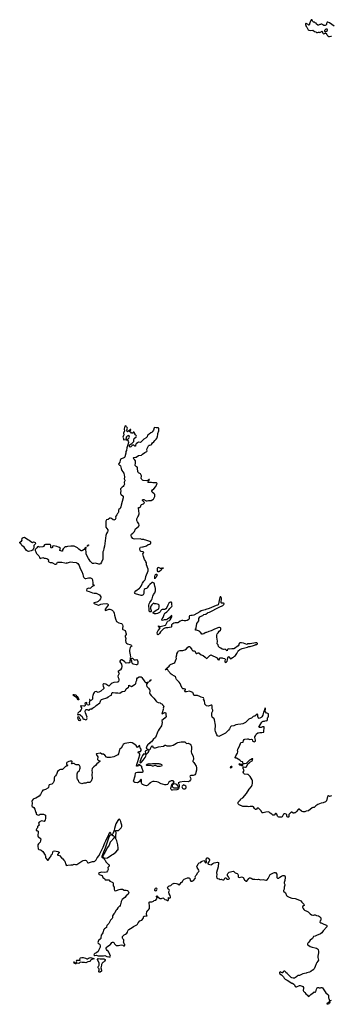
# Model space of a CAD drawing. Header units: inches. Extents: x 1980008 to 2252673, y 74414 to 260562.
# Tile 2 of 228: x 2038561 to 2048120, y 138949 to 169202. Entities that reach past the tile are written whole.
import ezdxf

# ---------------------------------------------------------------- set-up
doc = ezdxf.new("R2010")
doc.units = ezdxf.units.IN
doc.header["$MEASUREMENT"] = 0
for name, color, linetype in [('C0134', 7, 'Continuous'), ('C0135', 7, 'Continuous'), ('C0143', 7, 'Continuous'), ('C0144', 7, 'Continuous'), ('C0145', 7, 'Continuous'), ('C0146', 7, 'Continuous')]:
    doc.layers.add(name, color=color, linetype=linetype)

msp = doc.modelspace()

# ---------------------------------------------------------------- linework, layer by layer
at = {"layer": 'C0134', "color": 5, "elevation": 80}
for points in [[(2040000, 146265), (2039990, 146265), (2039965, 146255), (2039942, 146238), (2039909, 146190), (2039872, 146168), (2039810, 146163), (2039785, 146155), (2039762, 146138), (2039722, 146098), (2039705, 146070), (2039689, 146011), (2039676, 146004), (2039658, 145970), (2039630, 145942), (2039625, 145930), (2039619, 145910), (2039618, 145822), (2039609, 145791), (2039588, 145750), (2039569, 145731), (2039543, 145717), (2039469, 145691), (2039459, 145670), (2039446, 145614), (2039426, 145594), (2039350, 145554), (2039290, 145532), (2039269, 145531), (2039250, 145502), (2039203, 145397), (2039159, 145341), (2039060, 145280), (2038990, 145261), (2038970, 145251), (2038946, 145214), (2038935, 145190), (2038938, 145130), (2038934, 145050), (2038947, 145027), (2038992, 144992), (2039029, 144950), (2039048, 144872), (2039049, 144849), (2039062, 144842), (2039066, 144830), (2039068, 144790), (2039130, 144758), (2039153, 144767), (2039170, 144768), (2039190, 144788), (2039250, 144794), (2039290, 144788), (2039310, 144778), (2039336, 144776), (2039356, 144756), (2039356, 144744), (2039348, 144730), (2039348, 144710), (2039355, 144690), (2039354, 144670), (2039339, 144610), (2039330, 144592), (2039310, 144571), (2039230, 144582), (2039156, 144544), (2039142, 144510), (2039154, 144450), (2039150, 144434), (2039129, 144431), (2039110, 144414), (2039102, 144390), (2039108, 144370), (2039088, 144350), (2039078, 144330), (2039068, 144310), (2039068, 144290), (2039090, 144288), (2039128, 144268), (2039129, 144229), (2039113, 144150), (2039117, 144117), (2039124, 144104), (2039208, 144030), (2039201, 143970), (2039189, 143930), (2039140, 143880), (2039120, 143850), (2039112, 143810), (2039129, 143730), (2039150, 143709), (2039200, 143700), (2039222, 143690), (2039270, 143642), (2039344, 143530), (2039349, 143510), (2039349, 143470), (2039359, 143439), (2039410, 143378), (2039430, 143378), (2039437, 143383), (2039491, 143469), (2039511, 143489), (2039531, 143549), (2039568, 143572), (2039583, 143650), (2039590, 143656), (2039630, 143660), (2039730, 143646), (2039769, 143629), (2039774, 143610), (2039717, 143550), (2039721, 143541), (2039732, 143532), (2039777, 143517), (2039850, 143441), (2039880, 143420), (2039919, 143379), (2039944, 143344), (2039957, 143317), (2039969, 143270), (2039982, 143250), (2039990, 143209), (2040000, 143212)], [(2040000, 146358), (2039995, 146350), (2039998, 146330), (2040000, 146326)]]:
    msp.add_lwpolyline(points, dxfattribs=at)
at = {"layer": 'C0135', "color": 5, "elevation": 80}
msp.add_lwpolyline([(2038950, 153142), (2038986, 153154), (2039010, 153150), (2039030, 153141), (2039043, 153123), (2039047, 153110), (2039039, 153090), (2039012, 153068), (2038998, 153042), (2038992, 153008), (2038992, 152968), (2038987, 152950), (2038974, 152930), (2038950, 152906), (2038910, 152881), (2038830, 152867), (2038804, 152870), (2038770, 152894), (2038698, 152998), (2038630, 153049), (2038610, 153084), (2038570, 153109), (2038561, 153130), (2038568, 153152), (2038616, 153184), (2038632, 153208), (2038626, 153250), (2038634, 153270), (2038669, 153290), (2038710, 153304), (2038810, 153231), (2038850, 153214), (2038930, 153151)], close=True, dxfattribs=at)
msp.add_lwpolyline([(2040000, 153006), (2039970, 153001), (2039930, 152987), (2039892, 152948), (2039875, 152910), (2039869, 152871), (2039850, 152871), (2039791, 152890), (2039791, 152910), (2039816, 152950), (2039790, 152985), (2039750, 152991), (2039697, 153017), (2039610, 153041), (2039569, 153031), (2039564, 152990), (2039550, 152971), (2039530, 152967), (2039516, 152990), (2039518, 153050), (2039502, 153070), (2039490, 153076), (2039350, 153081), (2039322, 153070), (2039290, 153018), (2039274, 153006), (2039171, 152991), (2039150, 153005), (2039130, 153011), (2039110, 153001), (2039087, 152970), (2039043, 152937), (2039036, 152924), (2039031, 152890), (2039054, 152850), (2039062, 152822), (2039078, 152798), (2039146, 152730), (2039170, 152690), (2039180, 152660), (2039189, 152649), (2039210, 152653), (2039250, 152672), (2039270, 152673), (2039310, 152661), (2039350, 152660), (2039389, 152650), (2039427, 152630), (2039449, 152610), (2039449, 152590), (2039438, 152570), (2039450, 152549), (2039490, 152525), (2039550, 152525), (2039570, 152517), (2039634, 152474), (2039650, 152470), (2039670, 152472), (2039695, 152490), (2039717, 152530), (2039730, 152536), (2039848, 152532), (2039950, 152510), (2039990, 152508), (2040000, 152510)], dxfattribs=at)
at = {"layer": 'C0143', "color": 5, "elevation": 80}
for points in [[(2041068, 140000), (2041071, 139990), (2041071, 139970), (2041030, 139938), (2041000, 139940), (2040989, 139949), (2040989, 139970), (2040999, 140000)], [(2047549, 140000), (2047490, 139958), (2047450, 139938), (2047370, 139916), (2047350, 139906), (2047250, 139881), (2047150, 139838), (2047106, 139830), (2047069, 139811), (2047048, 139790), (2046989, 139751), (2046950, 139751), (2046910, 139761), (2046891, 139770), (2046846, 139810), (2046771, 139891), (2046730, 139922), (2046712, 139950), (2046690, 139963), (2046670, 139963), (2046649, 139951), (2046630, 139916), (2046610, 139914), (2046590, 139923), (2046570, 139941), (2046550, 139943), (2046529, 139930), (2046530, 139910), (2046545, 139885), (2046592, 139852), (2046653, 139793), (2046678, 139750), (2046710, 139718), (2046769, 139689), (2046910, 139604), (2046930, 139597), (2046972, 139572), (2046992, 139552), (2047016, 139496), (2047030, 139482), (2047050, 139483), (2047150, 139523), (2047170, 139526), (2047228, 139510), (2047250, 139494), (2047269, 139469), (2047272, 139450), (2047266, 139414), (2047254, 139390), (2047255, 139370), (2047269, 139349), (2047310, 139315), (2047344, 139270), (2047389, 139230), (2047410, 139195), (2047430, 139189), (2047490, 139249), (2047537, 139283), (2047570, 139317), (2047590, 139329), (2047610, 139318), (2047630, 139318), (2047650, 139329), (2047671, 139410), (2047672, 139430), (2047685, 139455), (2047710, 139468), (2047730, 139468), (2047750, 139458), (2047790, 139458), (2047810, 139468), (2047830, 139468), (2047850, 139458), (2047889, 139390), (2047950, 139298), (2048013, 139253), (2048030, 139228), (2048039, 139190), (2048034, 139150), (2048050, 139126), (2048065, 139065), (2048076, 139056), (2048090, 139055), (2048125, 139075)]]:
    msp.add_lwpolyline(points, dxfattribs=at)
msp.add_lwpolyline([(2048010, 138949), (2047996, 138956), (2047994, 138970), (2048003, 138990), (2048030, 139015), (2048070, 139034), (2048076, 139016), (2048070, 138984), (2048050, 138966)], close=True, dxfattribs=at)
at = {"layer": 'C0144', "color": 5, "elevation": 80}
for points in [[(2041939, 150000), (2041965, 149990), (2041990, 149975), (2042004, 149950), (2041970, 149931), (2041952, 149910), (2041935, 149870), (2041925, 149830), (2041925, 149785), (2041952, 149690), (2041958, 149630), (2041954, 149610), (2041958, 149582), (2041948, 149570), (2041947, 149533), (2041938, 149510), (2041938, 149450), (2041910, 149432), (2041890, 149438), (2041830, 149436), (2041810, 149443), (2041800, 149460), (2041779, 149479), (2041689, 149531), (2041670, 149531), (2041656, 149524), (2041629, 149490), (2041634, 149470), (2041680, 149400), (2041693, 149327), (2041683, 149277), (2041656, 149224), (2041646, 149214), (2041595, 149190), (2041569, 149170), (2041598, 149138), (2041610, 149110), (2041603, 149090), (2041579, 149050), (2041574, 149030), (2041582, 148990), (2041601, 148950), (2041604, 148930), (2041604, 148910), (2041587, 148870), (2041567, 148850), (2041550, 148844), (2041450, 148836), (2041401, 148819), (2041366, 148794), (2041310, 148732), (2041290, 148725), (2041204, 148784), (2041150, 148798), (2041127, 148793), (2041119, 148781), (2041116, 148764), (2041124, 148724), (2041143, 148670), (2041138, 148650), (2041045, 148570), (2040990, 148535), (2040970, 148533), (2040910, 148556), (2040870, 148548), (2040846, 148534), (2040821, 148499), (2040800, 148440), (2040795, 148395), (2040798, 148330), (2040750, 148285), (2040726, 148294), (2040714, 148294), (2040712, 148310), (2040706, 148310), (2040709, 148270), (2040695, 148210), (2040701, 148170), (2040699, 148161), (2040690, 148151), (2040670, 148143), (2040634, 148154), (2040615, 148190), (2040616, 148210), (2040610, 148218), (2040588, 148210), (2040562, 148190), (2040573, 148150), (2040566, 148130), (2040550, 148114), (2040526, 148106), (2040450, 148125), (2040438, 148122), (2040428, 148112), (2040455, 148055), (2040453, 148030), (2040445, 148010), (2040419, 147970), (2040412, 147948), (2040387, 147933), (2040347, 147893), (2040337, 147870), (2040344, 147844), (2040350, 147838), (2040374, 147850), (2040410, 147858), (2040422, 147830), (2040475, 147790), (2040489, 147770), (2040502, 147722), (2040526, 147710), (2040550, 147709), (2040590, 147695), (2040610, 147698), (2040622, 147710), (2040631, 147729), (2040625, 147750), (2040630, 147774), (2040576, 147910), (2040568, 147950), (2040577, 147990), (2040590, 148005), (2040610, 148009), (2040630, 148006), (2040670, 147984), (2040690, 147989), (2040710, 148015), (2040720, 148020), (2040730, 148024), (2040770, 148022), (2040791, 148050), (2040826, 148074), (2040870, 148089), (2040907, 148133), (2041017, 148210), (2041033, 148230), (2041048, 148290), (2041068, 148312), (2041098, 148330), (2041230, 148361), (2041279, 148401), (2041350, 148433), (2041372, 148450), (2041382, 148498), (2041389, 148510), (2041410, 148526), (2041430, 148533), (2041502, 148522), (2041570, 148521), (2041630, 148514), (2041704, 148556), (2041790, 148575), (2041807, 148590), (2041830, 148645), (2041895, 148690), (2041906, 148710), (2041909, 148751), (2041930, 148749), (2041950, 148735), (2041990, 148719), (2042098, 148782), (2042125, 148810), (2042137, 148870), (2042152, 148908), (2042157, 148950), (2042170, 148977), (2042230, 149012), (2042265, 149015), (2042282, 149010), (2042310, 148989), (2042400, 148860), (2042420, 148840), (2042450, 148833), (2042484, 148836), (2042488, 148850), (2042507, 148853), (2042510, 148859), (2042517, 148857), (2042510, 148845), (2042495, 148845), (2042492, 148830), (2042477, 148823), (2042459, 148801), (2042452, 148790), (2042449, 148750), (2042464, 148710), (2042479, 148690), (2042507, 148667), (2042530, 148630), (2042548, 148608), (2042556, 148570), (2042544, 148510), (2042549, 148490), (2042590, 148437), (2042679, 148359), (2042750, 148259), (2042770, 148239), (2042810, 148220), (2042868, 148210), (2042890, 148188), (2042930, 148178), (2042946, 148146), (2042984, 148110), (2042962, 148050), (2042968, 148030), (2042964, 148010), (2042928, 147910), (2042925, 147885), (2042930, 147879), (2042950, 147885), (2043010, 147918), (2043030, 147919), (2043042, 147890), (2043049, 147829), (2043058, 147810), (2043058, 147790), (2043022, 147750), (2042957, 147703), (2042922, 147670), (2042919, 147650), (2042929, 147630), (2042932, 147610), (2042914, 147510), (2042837, 147403), (2042812, 147350), (2042786, 147310), (2042735, 147170), (2042723, 147150), (2042655, 147090), (2042603, 147017), (2042550, 146981), (2042530, 146952), (2042510, 146951), (2042490, 146937), (2042470, 146903), (2042447, 146850), (2042444, 146824), (2042450, 146813), (2042489, 146790), (2042506, 146770), (2042470, 146763), (2042414, 146730), (2042409, 146709), (2042418, 146690), (2042418, 146670), (2042426, 146650), (2042422, 146638), (2042390, 146632), (2042370, 146641), (2042350, 146625), (2042330, 146599), (2042295, 146530), (2042255, 146430), (2042249, 146389), (2042255, 146375), (2042270, 146369), (2042282, 146378), (2042350, 146450), (2042408, 146532), (2042431, 146571), (2042438, 146610), (2042434, 146630), (2042442, 146638), (2042450, 146638), (2042506, 146690), (2042522, 146718), (2042534, 146770), (2042562, 146790), (2042585, 146830), (2042610, 146895), (2042630, 146895), (2042638, 146890), (2042648, 146870), (2042646, 146850), (2042656, 146836), (2042689, 146829), (2042730, 146829), (2042824, 146856), (2042970, 146881), (2043010, 146913), (2043030, 146909), (2043070, 146890), (2043190, 146889), (2043270, 146916), (2043370, 146976), (2043410, 146993), (2043513, 147013), (2043610, 147019), (2043629, 147009), (2043670, 146969), (2043690, 146964), (2043730, 146969), (2043770, 146957), (2043798, 146938), (2043814, 146914), (2043827, 146867), (2043834, 146810), (2043821, 146710), (2043834, 146670), (2043881, 146570), (2043897, 146490), (2043895, 146470), (2043870, 146430), (2043875, 146410), (2043903, 146383), (2043927, 146350), (2043974, 146270), (2043988, 146230), (2043981, 146139), (2043951, 146029), (2043930, 146001), (2043910, 145988), (2043878, 145982), (2043830, 145982), (2043810, 145977), (2043793, 145967), (2043784, 145950), (2043805, 145910), (2043809, 145870), (2043803, 145850), (2043770, 145807), (2043738, 145790), (2043606, 145794), (2043470, 145770), (2043430, 145756), (2043424, 145750), (2043429, 145731), (2043452, 145690), (2043454, 145666), (2043448, 145632), (2043430, 145631), (2043424, 145650), (2043381, 145701), (2043350, 145715), (2043290, 145720), (2043247, 145693), (2043241, 145670), (2043243, 145650), (2043252, 145630), (2043270, 145610), (2043290, 145601), (2043390, 145599), (2043415, 145605), (2043426, 145614), (2043430, 145628), (2043442, 145622), (2043443, 145590), (2043432, 145570), (2043407, 145553), (2043377, 145543), (2043250, 145532), (2043230, 145534), (2043207, 145550), (2043199, 145570), (2043198, 145590), (2043226, 145690), (2043230, 145699), (2043238, 145702), (2043250, 145733), (2043302, 145770), (2043282, 145802), (2043270, 145811), (2043254, 145814), (2043211, 145811), (2043166, 145794), (2043139, 145770), (2043104, 145710), (2043090, 145701), (2043050, 145691), (2043010, 145693), (2042945, 145710), (2042905, 145725), (2042810, 145774), (2042770, 145788), (2042690, 145795), (2042650, 145791), (2042591, 145771), (2042570, 145759), (2042530, 145728), (2042490, 145685), (2042470, 145670), (2042450, 145665), (2042410, 145670), (2042330, 145700), (2042303, 145723), (2042294, 145750), (2042297, 145837), (2042290, 145862), (2042270, 145845), (2042240, 145800), (2042192, 145768), (2042170, 145759), (2042090, 145766), (2042058, 145790), (2042054, 145810), (2042102, 145970), (2042113, 146050), (2042133, 146067), (2042170, 146080), (2042270, 146086), (2042330, 146083), (2042345, 146090), (2042351, 146110), (2042321, 146190), (2042311, 146230), (2042312, 146252), (2042302, 146262), (2042290, 146265), (2042252, 146290), (2042240, 146320), (2042230, 146325), (2042190, 146296), (2042170, 146271), (2042153, 146267), (2042150, 146262), (2042148, 146268), (2042150, 146315), (2042186, 146410), (2042245, 146610), (2042243, 146630), (2042230, 146661), (2042205, 146670), (2042198, 146690), (2042210, 146718), (2042250, 146713), (2042270, 146716), (2042288, 146750), (2042284, 146784), (2042258, 146830), (2042251, 146850), (2042251, 146870), (2042242, 146890), (2042230, 146898), (2042223, 146897), (2042210, 146874), (2042186, 146850), (2042170, 146842), (2042137, 146897), (2042125, 146910), (2042010, 146985), (2041970, 146990), (2041790, 146963), (2041766, 146954), (2041736, 146930), (2041719, 146890), (2041670, 146818), (2041626, 146774), (2041592, 146648), (2041570, 146611), (2041450, 146555), (2041349, 146531), (2041250, 146536), (2041226, 146546), (2041170, 146607), (2041130, 146631), (2041077, 146637), (2041043, 146663), (2041030, 146668), (2040913, 146647), (2040907, 146630), (2040913, 146610), (2040953, 146550), (2040958, 146530), (2040947, 146490), (2040947, 146470), (2040970, 146449), (2041014, 146430), (2041015, 146410), (2040927, 146333), (2040889, 146290), (2040830, 146244), (2040785, 146190), (2040777, 146130), (2040783, 146070), (2040778, 146010), (2040783, 145890), (2040757, 145810), (2040737, 145783), (2040713, 145767), (2040690, 145761), (2040630, 145761), (2040590, 145747), (2040530, 145741), (2040470, 145726), (2040445, 145730), (2040397, 145757), (2040382, 145770), (2040371, 145790), (2040363, 145823), (2040333, 145870), (2040326, 145890), (2040325, 146030), (2040330, 146058), (2040343, 146090), (2040390, 146129), (2040404, 146170), (2040414, 146210), (2040415, 146250), (2040398, 146290), (2040370, 146311), (2040310, 146303), (2040290, 146306), (2040251, 146330), (2040230, 146352), (2040210, 146352), (2040170, 146338), (2040161, 146341), (2040152, 146350), (2040174, 146390), (2040172, 146410), (2040156, 146416), (2040110, 146421), (2040070, 146411), (2040030, 146391), (2040010, 146375), (2040000, 146358)], [(2048130, 145358), (2048070, 145336), (2048030, 145358), (2048008, 145330), (2047970, 145198), (2047946, 145174), (2047870, 145144), (2047806, 145134), (2047708, 145090), (2047650, 145051), (2047610, 145006), (2047590, 144996), (2047550, 145001), (2047530, 144991), (2047425, 144895), (2047353, 144887), (2047310, 144864), (2047254, 144866), (2047230, 144870), (2047210, 144882), (2047130, 144944), (2047110, 144943), (2047041, 144859), (2047010, 144836), (2046990, 144828), (2046970, 144822), (2046950, 144825), (2046910, 144851), (2046890, 144855), (2046850, 144816), (2046822, 144778), (2046819, 144761), (2046821, 144730), (2046817, 144710), (2046810, 144703), (2046790, 144702), (2046771, 144710), (2046760, 144730), (2046754, 144770), (2046737, 144790), (2046710, 144801), (2046678, 144802), (2046650, 144791), (2046625, 144730), (2046610, 144711), (2046590, 144699), (2046550, 144696), (2046510, 144703), (2046490, 144714), (2046474, 144734), (2046450, 144791), (2046430, 144815), (2046410, 144811), (2046370, 144765), (2046350, 144756), (2046330, 144762), (2046293, 144793), (2046240, 144820), (2046210, 144854), (2046190, 144865), (2046110, 144856), (2046030, 144828), (2046002, 144830), (2045990, 144838), (2045968, 144890), (2045930, 144937), (2045890, 144971), (2045870, 144975), (2045850, 144971), (2045830, 144945), (2045810, 144931), (2045790, 144931), (2045762, 144962), (2045733, 145013), (2045710, 145023), (2045631, 145031), (2045590, 145016), (2045546, 145026), (2045490, 145024), (2045450, 145031), (2045410, 145031), (2045362, 145050), (2045350, 145062), (2045330, 145062), (2045290, 145082), (2045262, 145110), (2045254, 145130), (2045264, 145156), (2045290, 145186), (2045302, 145210), (2045331, 145229), (2045336, 145250), (2045402, 145298), (2045516, 145424), (2045604, 145556), (2045670, 145645), (2045691, 145690), (2045701, 145730), (2045704, 145810), (2045703, 145830), (2045694, 145850), (2045630, 145947), (2045590, 145993), (2045570, 146007), (2045550, 146014), (2045462, 146022), (2045443, 146030), (2045423, 146050), (2045419, 146081), (2045443, 146130), (2045439, 146150), (2045416, 146190), (2045411, 146210), (2045421, 146239), (2045430, 146244), (2045470, 146232), (2045490, 146232), (2045516, 146244), (2045546, 146314), (2045562, 146338), (2045605, 146370), (2045626, 146394), (2045691, 146430), (2045706, 146450), (2045711, 146490), (2045690, 146496), (2045637, 146463), (2045609, 146450), (2045513, 146347), (2045454, 146334), (2045435, 146335), (2045421, 146341), (2045405, 146385), (2045395, 146395), (2045358, 146410), (2045330, 146428), (2045310, 146451), (2045265, 146485), (2045212, 146512), (2045190, 146512), (2045170, 146522), (2045167, 146530), (2045190, 146579), (2045244, 146670), (2045251, 146711), (2045251, 146731), (2045242, 146750), (2045248, 146790), (2045302, 146878), (2045310, 146913), (2045330, 146962), (2045350, 146989), (2045413, 147007), (2045426, 147050), (2045450, 147082), (2045470, 147093), (2045550, 147105), (2045570, 147105), (2045611, 147089), (2045670, 147093), (2045690, 147082), (2045706, 147046), (2045718, 147030), (2045750, 147019), (2045770, 147021), (2045790, 147035), (2045798, 147070), (2045775, 147150), (2045776, 147170), (2045790, 147203), (2045830, 147255), (2045870, 147287), (2045887, 147293), (2045930, 147299), (2045990, 147297), (2046051, 147310), (2046054, 147330), (2046046, 147354), (2046063, 147430), (2046056, 147470), (2046030, 147478), (2046010, 147476), (2045970, 147459), (2045930, 147452), (2045910, 147458), (2045902, 147470), (2045905, 147490), (2045942, 147538), (2045990, 147618), (2046010, 147641), (2046030, 147650), (2046068, 147652), (2046110, 147665), (2046136, 147664), (2046150, 147668), (2046161, 147690), (2046165, 147710), (2046162, 147750), (2046182, 147770), (2046195, 147805), (2046191, 147870), (2046170, 147886), (2046130, 147899), (2046082, 147970), (2046098, 148010), (2046090, 148054), (2046088, 148032), (2046070, 148014), (2046058, 147970), (2046041, 147930), (2046017, 147830), (2045990, 147787), (2045970, 147763), (2045950, 147747), (2045910, 147736), (2045890, 147738), (2045883, 147743), (2045863, 147790), (2045865, 147850), (2045850, 147865), (2045778, 147802), (2045728, 147792), (2045704, 147776), (2045675, 147745), (2045615, 147725), (2045589, 147710), (2045484, 147610), (2045410, 147567), (2045350, 147553), (2045250, 147551), (2045187, 147533), (2045130, 147503), (2045045, 147495), (2045024, 147476), (2044997, 147410), (2044970, 147376), (2044949, 147351), (2044876, 147284), (2044690, 147185), (2044670, 147181), (2044650, 147186), (2044630, 147201), (2044606, 147230), (2044564, 147330), (2044560, 147370), (2044568, 147530), (2044542, 147690), (2044524, 147724), (2044470, 147776), (2044453, 147813), (2044451, 147869), (2044454, 147910), (2044461, 147930), (2044485, 147970), (2044487, 147987), (2044463, 148030), (2044468, 148110), (2044458, 148138), (2044450, 148143), (2044430, 148144), (2044370, 148117), (2044347, 148113), (2044290, 148119), (2044245, 148170), (2044236, 148190), (2044231, 148271), (2044202, 148330), (2044205, 148350), (2044198, 148370), (2044130, 148388), (2044085, 148410), (2044015, 148435), (2043970, 148438), (2043930, 148434), (2043910, 148439), (2043901, 148450), (2043887, 148507), (2043871, 148530), (2043790, 148563), (2043770, 148567), (2043673, 148553), (2043635, 148555), (2043623, 148563), (2043618, 148570), (2043647, 148610), (2043647, 148630), (2043610, 148642), (2043570, 148642), (2043550, 148659), (2043507, 148750), (2043488, 148810), (2043457, 148850), (2043410, 148891), (2043376, 148930), (2043364, 148950), (2043352, 148992), (2043336, 149016), (2043314, 149034), (2043237, 149070), (2043210, 149090), (2043128, 149188), (2043107, 149227), (2043090, 149235), (2043066, 149234), (2043030, 149224), (2043022, 149230), (2043082, 149290), (2043145, 149335), (2043170, 149373), (2043190, 149393), (2043210, 149405), (2043290, 149429), (2043319, 149450), (2043364, 149550), (2043367, 149570), (2043364, 149616), (2043385, 149690), (2043385, 149715), (2043411, 149770), (2043435, 149805), (2043470, 149821), (2043530, 149817), (2043570, 149820), (2043630, 149838), (2043673, 149870), (2043719, 149921), (2043750, 149943), (2043770, 149941), (2043790, 149921), (2043845, 149850), (2043850, 149829), (2043858, 149818), (2043870, 149810), (2043910, 149810), (2043930, 149803), (2043972, 149732), (2043990, 149725), (2044033, 149747), (2044053, 149750), (2044070, 149741), (2044126, 149686), (2044190, 149664), (2044250, 149616), (2044290, 149577), (2044310, 149582), (2044391, 149670), (2044430, 149683), (2044450, 149680), (2044599, 149610), (2044619, 149590), (2044643, 149543), (2044666, 149530), (2044685, 149535), (2044691, 149549), (2044695, 149585), (2044710, 149595), (2044770, 149591), (2044790, 149584), (2044850, 149576), (2044861, 149550), (2044853, 149490), (2044859, 149470), (2044870, 149455), (2044910, 149469), (2044922, 149490), (2044936, 149530), (2044951, 149609), (2044962, 149630), (2044970, 149634), (2044975, 149630), (2045030, 149569), (2045050, 149578), (2045090, 149608), (2045120, 149620), (2045154, 149646), (2045178, 149670), (2045222, 149730), (2045250, 149786), (2045262, 149798), (2045265, 149810), (2045311, 149850), (2045390, 149882), (2045470, 149899), (2045550, 149922), (2045590, 149939), (2045634, 149946), (2045730, 149971), (2045790, 149998), (2045799, 150000)], [(2045282, 150000), (2045280, 149990), (2045259, 149961), (2045150, 149885), (2045130, 149873), (2045110, 149869), (2045070, 149873), (2045010, 149864), (2044953, 149867), (2044939, 149850), (2044930, 149805), (2044910, 149818), (2044899, 149839), (2044876, 149856), (2044870, 149859), (2044830, 149847), (2044810, 149847), (2044770, 149864), (2044734, 149894), (2044690, 149915), (2044664, 149944), (2044646, 149990), (2044636, 150000)], [(2040000, 146326), (2040009, 146309), (2040026, 146306), (2040028, 146290), (2040018, 146270), (2040010, 146265), (2040000, 146265)], [(2040000, 143212), (2040036, 143224), (2040130, 143237), (2040190, 143235), (2040230, 143258), (2040272, 143248), (2040310, 143248), (2040470, 143352), (2040510, 143366), (2040554, 143374), (2040570, 143376), (2040595, 143370), (2040615, 143350), (2040643, 143303), (2040650, 143296), (2040670, 143292), (2040790, 143335), (2040850, 143338), (2040870, 143348), (2040890, 143365), (2040910, 143390), (2040940, 143450), (2040994, 143526), (2041014, 143570), (2041040, 143610), (2041121, 143779), (2041172, 143910), (2041204, 143970), (2041290, 144169), (2041330, 144242), (2041339, 144239), (2041347, 144207), (2041369, 144170), (2041366, 144150), (2041350, 144147), (2041330, 144135), (2041319, 144121), (2041288, 144052), (2041178, 143742), (2041110, 143576), (2041100, 143540), (2041090, 143525), (2041081, 143490), (2041084, 143470), (2041090, 143462), (2041110, 143448), (2041142, 143442), (2041148, 143410), (2041178, 143378), (2041201, 143330), (2041285, 143250), (2041301, 143230), (2041310, 143210), (2041307, 143190), (2041273, 143167), (2041265, 143155), (2041270, 143090), (2041250, 143046), (2041219, 143010), (2041170, 143000), (2041070, 143005), (2041010, 142991), (2040978, 142970), (2040988, 142950), (2041002, 142942), (2041095, 142910), (2041115, 142850), (2041170, 142808), (2041186, 142770), (2041204, 142776), (2041298, 142770), (2041305, 142765), (2041328, 142728), (2041378, 142710), (2041418, 142690), (2041428, 142668), (2041424, 142610), (2041429, 142590), (2041462, 142550), (2041459, 142490), (2041474, 142450), (2041490, 142434), (2041530, 142442), (2041610, 142475), (2041650, 142484), (2041710, 142489), (2041770, 142456), (2041830, 142455), (2041870, 142449), (2041889, 142429), (2041909, 142370), (2041903, 142350), (2041889, 142330), (2041830, 142279), (2041786, 142230), (2041709, 142170), (2041693, 142150), (2041674, 142110), (2041659, 142050), (2041657, 142023), (2041644, 141990), (2041622, 141958), (2041608, 141950), (2041568, 141910), (2041538, 141862), (2041509, 141830), (2041478, 141762), (2041450, 141732), (2041409, 141670), (2041403, 141610), (2041394, 141586), (2041349, 141530), (2041290, 141430), (2041230, 141371), (2041227, 141330), (2041219, 141310), (2041157, 141270), (2041141, 141250), (2041109, 141150), (2041090, 141110), (2041061, 141070), (2041054, 140990), (2041047, 140973), (2041030, 140950), (2040990, 140925), (2040975, 140910), (2040961, 140850), (2040967, 140827), (2040996, 140810), (2041018, 140790), (2041032, 140750), (2041028, 140710), (2040980, 140600), (2040965, 140575), (2040922, 140538), (2040898, 140522), (2040862, 140510), (2040846, 140494), (2040834, 140470), (2040852, 140452), (2040870, 140448), (2040910, 140455), (2040970, 140438), (2041010, 140435), (2041070, 140441), (2041130, 140434), (2041170, 140445), (2041230, 140419), (2041290, 140407), (2041336, 140410), (2041345, 140430), (2041310, 140530), (2041296, 140556), (2041278, 140578), (2041244, 140604), (2041221, 140630), (2041214, 140650), (2041213, 140670), (2041233, 140710), (2041250, 140729), (2041328, 140772), (2041348, 140792), (2041390, 140849), (2041410, 140861), (2041430, 140861), (2041449, 140850), (2041469, 140810), (2041490, 140782), (2041510, 140762), (2041519, 140759), (2041590, 140761), (2041670, 140777), (2041725, 140765), (2041750, 140749), (2041774, 140750), (2041782, 140770), (2041782, 140790), (2041766, 140806), (2041742, 140870), (2041754, 140890), (2041756, 140930), (2041725, 140965), (2041719, 140979), (2041713, 141010), (2041717, 141030), (2041730, 141049), (2041770, 141089), (2041810, 141104), (2041850, 141135), (2041867, 141170), (2041875, 141210), (2041885, 141230), (2041911, 141250), (2042010, 141305), (2042056, 141344), (2042159, 141390), (2042173, 141410), (2042190, 141455), (2042250, 141510), (2042310, 141538), (2042350, 141587), (2042370, 141653), (2042390, 141662), (2042430, 141663), (2042471, 141670), (2042463, 141683), (2042453, 141730), (2042463, 141790), (2042490, 141829), (2042516, 141850), (2042542, 141890), (2042538, 141918), (2042544, 141984), (2042531, 142050), (2042532, 142088), (2042550, 142098), (2042610, 142097), (2042650, 142104), (2042670, 142115), (2042690, 142135), (2042735, 142145), (2042758, 142182), (2042772, 142190), (2042774, 142234), (2042770, 142234), (2042762, 142250), (2042762, 142270), (2042770, 142278), (2042786, 142270), (2042786, 142246), (2042810, 142246), (2042816, 142236), (2042865, 142205), (2042910, 142204), (2042950, 142217), (2042970, 142209), (2043010, 142174), (2043060, 142160), (2043090, 142142), (2043110, 142138), (2043118, 142142), (2043124, 142156), (2043125, 142215), (2043130, 142226), (2043138, 142218), (2043150, 142215), (2043180, 142220), (2043191, 142230), (2043190, 142254), (2043179, 142290), (2043143, 142343), (2043133, 142370), (2043133, 142390), (2043138, 142410), (2043150, 142430), (2043153, 142450), (2043144, 142470), (2043119, 142490), (2043103, 142510), (2043097, 142530), (2043103, 142550), (2043114, 142566), (2043151, 142589), (2043197, 142603), (2043250, 142652), (2043276, 142664), (2043302, 142670), (2043370, 142664), (2043408, 142648), (2043450, 142621), (2043470, 142629), (2043510, 142689), (2043550, 142699), (2043567, 142750), (2043604, 142796), (2043710, 142840), (2043750, 142838), (2043766, 142826), (2043777, 142810), (2043790, 142762), (2043814, 142734), (2043850, 142729), (2043890, 142750), (2043942, 142810), (2043950, 142850), (2043948, 142870), (2043965, 142910), (2043998, 142942), (2044015, 142985), (2044058, 143030), (2044065, 143050), (2044058, 143070), (2044001, 143150), (2043996, 143170), (2044034, 143270), (2044070, 143298), (2044122, 143310), (2044143, 143337), (2044162, 143350), (2044210, 143364), (2044233, 143353), (2044249, 143309), (2044270, 143299), (2044291, 143309), (2044290, 143350), (2044279, 143370), (2044284, 143410), (2044310, 143450), (2044330, 143455), (2044341, 143450), (2044357, 143430), (2044381, 143390), (2044386, 143370), (2044376, 143344), (2044333, 143290), (2044329, 143270), (2044353, 143253), (2044430, 143234), (2044450, 143242), (2044490, 143274), (2044530, 143298), (2044628, 143312), (2044658, 143310), (2044652, 143170), (2044603, 142997), (2044612, 142930), (2044594, 142890), (2044595, 142875), (2044609, 142829), (2044630, 142817), (2044681, 142801), (2044710, 142784), (2044750, 142798), (2044766, 142786), (2044797, 142777), (2044810, 142773), (2044823, 142777), (2044830, 142782), (2044858, 142830), (2044870, 142839), (2044890, 142834), (2044910, 142808), (2044930, 142794), (2044965, 142795), (2044990, 142802), (2044995, 142810), (2044991, 142830), (2044962, 142862), (2044939, 142910), (2044940, 142950), (2044950, 142970), (2044966, 142990), (2044990, 143008), (2045073, 143033), (2045110, 143039), (2045130, 143025), (2045167, 142987), (2045230, 142966), (2045252, 142952), (2045261, 142930), (2045263, 142870), (2045270, 142854), (2045310, 142850), (2045370, 142866), (2045397, 142857), (2045421, 142841), (2045459, 142779), (2045510, 142734), (2045530, 142732), (2045590, 142815), (2045610, 142831), (2045630, 142838), (2045667, 142827), (2045710, 142798), (2045730, 142793), (2045774, 142794), (2045850, 142785), (2045890, 142790), (2045952, 142772), (2046030, 142781), (2046070, 142770), (2046110, 142765), (2046130, 142767), (2046150, 142777), (2046183, 142817), (2046206, 142854), (2046230, 142914), (2046245, 142935), (2046310, 142966), (2046350, 142993), (2046383, 143003), (2046410, 142995), (2046445, 142945), (2046449, 142930), (2046445, 142850), (2046450, 142842), (2046470, 142829), (2046490, 142825), (2046510, 142829), (2046543, 142857), (2046590, 142885), (2046637, 142903), (2046670, 142905), (2046692, 142892), (2046703, 142870), (2046702, 142850), (2046691, 142750), (2046678, 142690), (2046679, 142670), (2046692, 142630), (2046693, 142610), (2046676, 142550), (2046674, 142490), (2046653, 142447), (2046655, 142430), (2046713, 142373), (2046748, 142288), (2046770, 142267), (2046830, 142242), (2046910, 142213), (2047010, 142203), (2047150, 142150), (2047186, 142130), (2047213, 142090), (2047275, 142030), (2047289, 142010), (2047288, 141990), (2047238, 141950), (2047235, 141930), (2047254, 141890), (2047279, 141859), (2047302, 141842), (2047370, 141815), (2047409, 141790), (2047470, 141725), (2047510, 141699), (2047550, 141686), (2047570, 141686), (2047610, 141701), (2047630, 141698), (2047670, 141681), (2047728, 141670), (2047762, 141650), (2047799, 141610), (2047804, 141590), (2047804, 141550), (2047799, 141530), (2047784, 141510), (2047769, 141469), (2047790, 141455), (2047813, 141453), (2047889, 141409), (2047976, 141376), (2047987, 141367), (2047987, 141333), (2047873, 141210), (2047829, 141150), (2047790, 141115), (2047770, 141104), (2047690, 141078), (2047630, 141048), (2047579, 141030), (2047539, 140970), (2047475, 140925), (2047430, 140858), (2047398, 140830), (2047388, 140810), (2047389, 140790), (2047398, 140778), (2047468, 140730), (2047530, 140703), (2047627, 140687), (2047670, 140673), (2047702, 140650), (2047717, 140630), (2047725, 140570), (2047723, 140530), (2047705, 140430), (2047705, 140390), (2047724, 140310), (2047709, 140270), (2047679, 140230), (2047659, 140190), (2047629, 140110), (2047590, 140041), (2047550, 140001), (2047549, 140000)], [(2040999, 140000), (2041002, 140010), (2040999, 140030), (2040989, 140050), (2040969, 140070), (2040959, 140090), (2040964, 140110), (2040989, 140130), (2040998, 140150), (2041002, 140210), (2040949, 140330), (2040970, 140353), (2041030, 140347), (2041138, 140350), (2041178, 140330), (2041178, 140310), (2041159, 140270), (2041135, 140245), (2041111, 140230), (2041091, 140210), (2041071, 140170), (2041071, 140150), (2041051, 140070), (2041068, 140000)]]:
    msp.add_lwpolyline(points, dxfattribs=at)
for points in [[(2042030, 149573), (2041994, 149570), (2041978, 149562), (2041974, 149530), (2041992, 149512), (2041992, 149470), (2042016, 149430), (2042039, 149410), (2042130, 149389), (2042150, 149390), (2042189, 149410), (2042200, 149430), (2042190, 149473), (2042170, 149519), (2042161, 149530), (2042150, 149538), (2042110, 149525), (2042086, 149526), (2042060, 149540)], [(2042590, 148920), (2042569, 148910), (2042564, 148896), (2042550, 148894), (2042542, 148882), (2042550, 148879), (2042555, 148885), (2042570, 148887), (2042578, 148898), (2042576, 148904), (2042590, 148904), (2042598, 148910), (2042598, 148918)], [(2040350, 148302), (2040325, 148350), (2040310, 148369), (2040270, 148399), (2040224, 148424), (2040204, 148444), (2040204, 148456), (2040215, 148465), (2040230, 148466), (2040270, 148457), (2040290, 148447), (2040307, 148430), (2040324, 148404), (2040357, 148370), (2040370, 148306)], [(2040410, 147658), (2040370, 147669), (2040350, 147708), (2040339, 147750), (2040350, 147794), (2040370, 147782), (2040384, 147744), (2040418, 147710), (2040425, 147690), (2040424, 147676)], [(2042850, 146342), (2042870, 146342), (2042910, 146322), (2042922, 146310), (2042922, 146290), (2042910, 146269), (2042870, 146255), (2042790, 146255), (2042765, 146265), (2042730, 146288), (2042710, 146289), (2042651, 146269), (2042630, 146269), (2042583, 146283), (2042466, 146290), (2042438, 146310), (2042470, 146331), (2042530, 146345), (2042590, 146342), (2042630, 146345), (2042651, 146351), (2042830, 146351)], [(2045050, 146259), (2045026, 146250), (2045018, 146230), (2045021, 146221), (2045030, 146212), (2045050, 146221), (2045062, 146230), (2045075, 146250), (2045070, 146258)], [(2045310, 146335), (2045288, 146332), (2045310, 146305), (2045350, 146298), (2045390, 146281), (2045402, 146290), (2045402, 146310), (2045397, 146317), (2045350, 146316), (2045328, 146330)], [(2043590, 145690), (2043564, 145676), (2043546, 145654), (2043538, 145630), (2043540, 145610), (2043552, 145590), (2043570, 145576), (2043590, 145569), (2043610, 145569), (2043630, 145575), (2043654, 145590), (2043665, 145610), (2043665, 145630), (2043655, 145650), (2043630, 145674), (2043610, 145685)], [(2041610, 144642), (2041590, 144626), (2041570, 144599), (2041509, 144490), (2041468, 144350), (2041462, 144290), (2041450, 144278), (2041444, 144256), (2041428, 144232), (2041416, 144184), (2041402, 144170), (2041394, 144150), (2041410, 144134), (2041430, 144134), (2041454, 144110), (2041454, 144070), (2041432, 144030), (2041412, 144010), (2041402, 143990), (2041341, 143930), (2041304, 143836), (2041250, 143769), (2041170, 143613), (2041121, 143530), (2041115, 143490), (2041122, 143462), (2041132, 143452), (2041154, 143450), (2041162, 143442), (2041250, 143448), (2041382, 143538), (2041430, 143563), (2041512, 143628), (2041570, 143692), (2041586, 143694), (2041585, 143750), (2041573, 143850), (2041539, 143970), (2041506, 144030), (2041508, 144170), (2041518, 144190), (2041518, 144230), (2041510, 144246), (2041486, 144270), (2041510, 144292), (2041590, 144292), (2041670, 144371), (2041697, 144410), (2041696, 144450), (2041675, 144510), (2041661, 144570), (2041644, 144610), (2041630, 144629)], [(2042754, 142514), (2042717, 142503), (2042702, 142490), (2042692, 142470), (2042693, 142453), (2042704, 142444), (2042730, 142438), (2042750, 142442), (2042758, 142450), (2042775, 142490), (2042770, 142506)], [(2040630, 140342), (2040638, 140342), (2040668, 140370), (2040730, 140384), (2040805, 140370), (2040842, 140350), (2040807, 140333), (2040770, 140324), (2040741, 140310), (2040726, 140290), (2040722, 140270), (2040710, 140262), (2040650, 140259), (2040590, 140224), (2040550, 140235), (2040473, 140233), (2040430, 140244), (2040410, 140233), (2040370, 140199), (2040318, 140218), (2040310, 140226), (2040302, 140222), (2040308, 140232), (2040309, 140251), (2040305, 140270), (2040294, 140290), (2040310, 140310), (2040390, 140303), (2040414, 140306), (2040406, 140350), (2040417, 140370), (2040430, 140376), (2040470, 140384), (2040510, 140387), (2040578, 140370), (2040622, 140350)], [(2040242, 140222), (2040270, 140231), (2040300, 140220), (2040302, 140210), (2040290, 140189), (2040270, 140189), (2040229, 140209), (2040226, 140250), (2040232, 140250), (2040233, 140233)]]:
    msp.add_lwpolyline(points, close=True, dxfattribs=at)
at = {"layer": 'C0145', "color": 5, "elevation": 80}
for points in [[(2044636, 150000), (2044626, 150010), (2044617, 150030), (2044632, 150112), (2044624, 150164), (2044606, 150230), (2044607, 150293), (2044623, 150337), (2044652, 150368), (2044683, 150410), (2044718, 150442), (2044734, 150466), (2044736, 150496), (2044731, 150511), (2044720, 150520), (2044690, 150527), (2044670, 150523), (2044542, 150478), (2044430, 150427), (2044359, 150401), (2044342, 150390), (2044290, 150371), (2044270, 150372), (2044254, 150366), (2044210, 150332), (2044170, 150322), (2044150, 150322), (2044103, 150383), (2044092, 150390), (2044085, 150405), (2044050, 150425), (2044014, 150430), (2043990, 150442), (2043970, 150442), (2043954, 150450), (2043954, 150490), (2043972, 150510), (2043972, 150550), (2043982, 150570), (2043982, 150610), (2043992, 150628), (2043993, 150647), (2044030, 150686), (2044052, 150730), (2044053, 150807), (2044091, 150850), (2044150, 150888), (2044180, 150900), (2044203, 150917), (2044212, 150930), (2044270, 150941), (2044324, 150976), (2044339, 150990), (2044379, 151001), (2044684, 151156), (2044796, 151204), (2044828, 151230), (2044835, 151250), (2044829, 151269), (2044810, 151276), (2044770, 151270), (2044754, 151274), (2044745, 151285), (2044748, 151428), (2044745, 151450), (2044730, 151474), (2044710, 151472), (2044696, 151450), (2044686, 151410), (2044664, 151250), (2044654, 151226), (2044632, 151210), (2044590, 151198), (2044370, 151112), (2044275, 151085), (2044250, 151072), (2044170, 151046), (2044130, 151041), (2044089, 151010), (2043902, 150910), (2043850, 150892), (2043810, 150894), (2043775, 150885), (2043763, 150870), (2043758, 150850), (2043763, 150810), (2043758, 150790), (2043750, 150776), (2043697, 150743), (2043653, 150727), (2043630, 150727), (2043602, 150730), (2043567, 150747), (2043530, 150745), (2043482, 150718), (2043430, 150679), (2043409, 150671), (2043330, 150666), (2043290, 150658), (2043256, 150644), (2043234, 150630), (2043217, 150610), (2043215, 150550), (2043203, 150537), (2043110, 150514), (2043047, 150513), (2043015, 150505), (2042975, 150485), (2042952, 150468), (2042885, 150395), (2042850, 150341), (2042810, 150298), (2042790, 150314), (2042781, 150370), (2042785, 150395), (2042805, 150435), (2042872, 150510), (2042830, 150534), (2042814, 150570), (2042824, 150576), (2042870, 150562), (2043030, 150599), (2043047, 150613), (2043083, 150690), (2043098, 150710), (2043110, 150720), (2043159, 150741), (2043181, 150759), (2043212, 150810), (2043233, 150870), (2043230, 150891), (2043210, 150887), (2043190, 150870), (2043163, 150837), (2043093, 150787), (2043053, 150767), (2042990, 150763), (2042945, 150745), (2042925, 150750), (2042920, 150770), (2042930, 150794), (2042966, 150834), (2042997, 150930), (2043017, 150963), (2043030, 150977), (2043078, 151010), (2043137, 151070), (2043167, 151110), (2043231, 151170), (2043242, 151190), (2043225, 151225), (2043232, 151270), (2043225, 151290), (2043210, 151305), (2043190, 151306), (2043170, 151299), (2043139, 151270), (2043101, 151210), (2043077, 151143), (2043041, 151099), (2043010, 151084), (2042930, 151080), (2042908, 151072), (2042887, 151053), (2042867, 151010), (2042850, 150988), (2042790, 150953), (2042750, 150943), (2042692, 150950), (2042654, 150970), (2042654, 150990), (2042670, 150995), (2042750, 151057), (2042790, 151077), (2042821, 151099), (2042827, 151110), (2042835, 151150), (2042835, 151210), (2042822, 151230), (2042790, 151246), (2042750, 151255), (2042693, 151253), (2042670, 151271), (2042660, 151260), (2042630, 151245), (2042610, 151226), (2042582, 151178), (2042573, 151150), (2042569, 151110), (2042598, 151050), (2042601, 151030), (2042598, 151010), (2042590, 151005), (2042570, 151006), (2042551, 151011), (2042540, 151020), (2042531, 151031), (2042535, 151115), (2042518, 151170), (2042521, 151210), (2042531, 151250), (2042551, 151290), (2042609, 151371), (2042625, 151410), (2042633, 151450), (2042650, 151493), (2042670, 151537), (2042705, 151595), (2042723, 151650), (2042724, 151730), (2042713, 151773), (2042703, 151790), (2042698, 151858), (2042685, 151890), (2042650, 151911), (2042628, 151910), (2042549, 151851), (2042512, 151808), (2042470, 151741), (2042450, 151727), (2042406, 151714), (2042381, 151699), (2042365, 151655), (2042374, 151590), (2042370, 151574), (2042346, 151534), (2042330, 151521), (2042310, 151514), (2042286, 151514), (2042110, 151561), (2042090, 151574), (2042087, 151590), (2042094, 151610), (2042125, 151650), (2042241, 151739), (2042260, 151760), (2042285, 151795), (2042314, 151870), (2042326, 151890), (2042370, 151951), (2042401, 151979), (2042421, 152018), (2042435, 152090), (2042500, 152270), (2042498, 152318), (2042449, 152450), (2042448, 152510), (2042430, 152545), (2042420, 152580), (2042390, 152621), (2042354, 152710), (2042343, 152790), (2042365, 152830), (2042352, 152850), (2042290, 152862), (2042270, 152871), (2042258, 152890), (2042249, 152930), (2042251, 152950), (2042270, 152994), (2042330, 153009), (2042351, 153009), (2042450, 153039), (2042505, 153075), (2042550, 153089), (2042570, 153101), (2042587, 153130), (2042584, 153150), (2042550, 153172), (2042432, 153210), (2042390, 153218), (2042370, 153227), (2042330, 153235), (2042310, 153231), (2042255, 153255), (2042090, 153244), (2042050, 153247), (2042030, 153262), (2041990, 153313), (2041980, 153350), (2041982, 153370), (2041990, 153390), (2042032, 153428), (2042079, 153481), (2042117, 153563), (2042210, 153629), (2042217, 153643), (2042221, 153670), (2042215, 153710), (2042170, 153778), (2042155, 153810), (2042158, 153858), (2042154, 153870), (2042177, 153903), (2042186, 153930), (2042203, 153957), (2042223, 154017), (2042222, 154050), (2042214, 154090), (2042215, 154130), (2042204, 154170), (2042204, 154190), (2042210, 154209), (2042225, 154215), (2042250, 154215), (2042270, 154238), (2042287, 154293), (2042297, 154303), (2042358, 154330), (2042378, 154350), (2042385, 154370), (2042371, 154390), (2042334, 154414), (2042328, 154430), (2042331, 154450), (2042350, 154461), (2042370, 154458), (2042443, 154423), (2042470, 154418), (2042514, 154426), (2042590, 154430), (2042650, 154456), (2042670, 154470), (2042691, 154510), (2042703, 154550), (2042707, 154590), (2042703, 154610), (2042690, 154632), (2042624, 154690), (2042617, 154710), (2042619, 154730), (2042630, 154752), (2042679, 154790), (2042739, 154861), (2042771, 154930), (2042775, 154950), (2042761, 154970), (2042750, 154974), (2042650, 154972), (2042603, 154977), (2042550, 154977), (2042510, 154981), (2042492, 154990), (2042498, 155010), (2042522, 155050), (2042522, 155058), (2042530, 155058), (2042538, 155070), (2042530, 155078), (2042518, 155070), (2042518, 155062), (2042510, 155062), (2042505, 155055), (2042478, 155042), (2042445, 155035), (2042350, 155043), (2042330, 155052), (2042308, 155070), (2042294, 155090), (2042287, 155110), (2042293, 155190), (2042281, 155230), (2042265, 155250), (2042210, 155276), (2042194, 155294), (2042183, 155323), (2042179, 155410), (2042171, 155450), (2042150, 155462), (2042142, 155462), (2042130, 155472), (2042107, 155507), (2042105, 155530), (2042113, 155570), (2042118, 155630), (2042114, 155650), (2042086, 155690), (2042043, 155730), (2042050, 155742), (2042062, 155750), (2042110, 155756), (2042135, 155765), (2042210, 155812), (2042295, 155825), (2042332, 155848), (2042399, 155901), (2042461, 155930), (2042468, 155950), (2042463, 155990), (2042469, 156031), (2042515, 156105), (2042535, 156125), (2042548, 156132), (2042590, 156138), (2042607, 156150), (2042637, 156203), (2042671, 156230), (2042704, 156276), (2042747, 156310), (2042782, 156350), (2042792, 156370), (2042782, 156390), (2042792, 156408), (2042798, 156442), (2042796, 156490), (2042830, 156566), (2042830, 156652), (2042810, 156662), (2042750, 156658), (2042710, 156671), (2042690, 156658), (2042665, 156595), (2042635, 156550), (2042628, 156530), (2042588, 156510), (2042535, 156465), (2042498, 156450), (2042486, 156434), (2042469, 156390), (2042442, 156358), (2042369, 156310), (2042317, 156263), (2042270, 156211), (2042210, 156225), (2042170, 156202), (2042137, 156170), (2042117, 156130), (2042110, 156102), (2042090, 156102), (2042066, 156126), (2042030, 156131), (2042010, 156121), (2041970, 156076), (2041950, 156065), (2041936, 156076), (2041931, 156091), (2041934, 156130), (2041950, 156153), (2042000, 156180), (2042021, 156199), (2042058, 156242), (2042066, 156270), (2042059, 156290), (2042071, 156330), (2042136, 156390), (2042143, 156410), (2042135, 156430), (2042111, 156451), (2042095, 156475), (2042090, 156494), (2042074, 156510), (2042072, 156530), (2042046, 156530), (2042042, 156498), (2042030, 156494), (2041990, 156494), (2041973, 156533), (2041950, 156534), (2041934, 156570), (2041938, 156582), (2041972, 156588), (2041970, 156612), (2041946, 156610), (2041942, 156598), (2041930, 156594), (2041926, 156574), (2041910, 156572), (2041870, 156534), (2041853, 156553), (2041851, 156590), (2041872, 156650), (2041862, 156670), (2041842, 156690), (2041830, 156714), (2041810, 156722), (2041789, 156710), (2041766, 156630), (2041769, 156609), (2041779, 156590), (2041779, 156570), (2041750, 156494), (2041754, 156450), (2041749, 156430), (2041721, 156370), (2041741, 156330), (2041744, 156304), (2041750, 156298), (2041819, 156299), (2041828, 156290), (2041863, 156283), (2041893, 156253), (2041901, 156230), (2041902, 156210), (2041883, 156137), (2041844, 156050), (2041835, 155970), (2041821, 155930), (2041817, 155883), (2041789, 155771), (2041773, 155747), (2041760, 155740), (2041686, 155714), (2041655, 155690), (2041645, 155670), (2041630, 155611), (2041601, 155570), (2041595, 155550), (2041619, 155519), (2041638, 155510), (2041650, 155498), (2041675, 155410), (2041699, 155350), (2041753, 155273), (2041765, 155210), (2041778, 155170), (2041780, 155150), (2041768, 155090), (2041784, 155050), (2041787, 155030), (2041769, 154990), (2041766, 154970), (2041773, 154930), (2041769, 154910), (2041759, 154890), (2041737, 154863), (2041706, 154834), (2041669, 154810), (2041658, 154790), (2041656, 154770), (2041665, 154730), (2041651, 154670), (2041656, 154630), (2041670, 154610), (2041730, 154558), (2041739, 154530), (2041739, 154510), (2041670, 154290), (2041665, 154230), (2041657, 154203), (2041641, 154179), (2041606, 154150), (2041593, 154130), (2041587, 154110), (2041587, 154070), (2041579, 154050), (2041561, 154030), (2041536, 153984), (2041506, 153950), (2041503, 153930), (2041509, 153890), (2041504, 153870), (2041489, 153850), (2041470, 153835), (2041450, 153827), (2041430, 153831), (2041380, 153880), (2041350, 153891), (2041330, 153885), (2041270, 153842), (2041224, 153836), (2041210, 153814), (2041205, 153795), (2041208, 153710), (2041198, 153650), (2041200, 153620), (2041202, 153610), (2041262, 153530), (2041268, 153510), (2041267, 153490), (2041257, 153463), (2041226, 153410), (2041208, 153350), (2041192, 153270), (2041186, 153190), (2041168, 153110), (2041166, 153030), (2041138, 152950), (2041134, 152890), (2041116, 152850), (2041116, 152724), (2041106, 152630), (2041068, 152532), (2041036, 152484), (2041010, 152471), (2040990, 152470), (2040890, 152500), (2040830, 152496), (2040798, 152498), (2040770, 152510), (2040750, 152530), (2040724, 152564), (2040696, 152616), (2040669, 152650), (2040610, 152756), (2040604, 152790), (2040602, 152850), (2040585, 152910), (2040585, 152935), (2040596, 152976), (2040592, 152992), (2040582, 152978), (2040570, 152975), (2040535, 152925), (2040491, 152889), (2040470, 152879), (2040450, 152882), (2040430, 152890), (2040373, 152933), (2040337, 152970), (2040310, 152990), (2040230, 153025), (2040130, 153024), (2040029, 153011), (2040000, 153006)], [(2040000, 152510), (2040030, 152516), (2040090, 152538), (2040130, 152542), (2040190, 152530), (2040290, 152521), (2040311, 152511), (2040339, 152490), (2040386, 152430), (2040416, 152336), (2040470, 152247), (2040498, 152170), (2040508, 152108), (2040525, 152065), (2040550, 152042), (2040570, 152033), (2040590, 152031), (2040670, 152051), (2040730, 152050), (2040769, 152030), (2040794, 151990), (2040789, 151969), (2040808, 151910), (2040806, 151830), (2040810, 151826), (2040822, 151838), (2040836, 151836), (2040846, 151830), (2040838, 151810), (2040802, 151798), (2040798, 151790), (2040770, 151772), (2040730, 151735), (2040710, 151727), (2040673, 151733), (2040650, 151730), (2040630, 151719), (2040623, 151710), (2040614, 151674), (2040622, 151650), (2040690, 151633), (2040790, 151593), (2040850, 151579), (2040910, 151578), (2041007, 151527), (2041054, 151474), (2041054, 151450), (2041041, 151410), (2041011, 151369), (2040965, 151330), (2040930, 151307), (2040890, 151291), (2040840, 151280), (2040826, 151270), (2040850, 151262), (2040869, 151249), (2040977, 151217), (2040990, 151216), (2041050, 151240), (2041110, 151254), (2041210, 151265), (2041250, 151259), (2041264, 151250), (2041272, 151232), (2041270, 151210), (2041209, 151131), (2041186, 151090), (2041178, 151070), (2041181, 151061), (2041193, 151053), (2041270, 151084), (2041290, 151088), (2041326, 151086), (2041357, 151077), (2041397, 151057), (2041437, 151017), (2041456, 150970), (2041466, 150906), (2041495, 150795), (2041533, 150710), (2041605, 150670), (2041683, 150650), (2041708, 150630), (2041718, 150610), (2041726, 150570), (2041714, 150494), (2041718, 150478), (2041727, 150467), (2041772, 150450), (2041794, 150430), (2041824, 150330), (2041822, 150310), (2041798, 150270), (2041795, 150250), (2041816, 150190), (2041806, 150134), (2041821, 150070), (2041836, 150050), (2041868, 150028), (2041939, 150000)], [(2045799, 150000), (2045833, 150007), (2045856, 150030), (2045854, 150034), (2045843, 150050), (2045834, 150054), (2045790, 150058), (2045630, 150020), (2045590, 150025), (2045558, 150022), (2045528, 150008), (2045430, 150046), (2045370, 150053), (2045310, 150051), (2045290, 150031), (2045282, 150000)]]:
    msp.add_lwpolyline(points, dxfattribs=at)
for points in [[(2041907, 156427), (2041880, 156420), (2041855, 156405), (2041837, 156383), (2041818, 156350), (2041823, 156323), (2041838, 156298), (2041870, 156301), (2041919, 156350), (2041929, 156370), (2041924, 156404), (2041918, 156410), (2041918, 156418)], [(2040628, 153028), (2040634, 153034), (2040646, 153034), (2040650, 153054), (2040662, 153058), (2040666, 153070), (2040674, 153070), (2040674, 153050), (2040654, 153046), (2040650, 153029)], [(2042871, 152351), (2042909, 152351), (2042930, 152358), (2042950, 152352), (2042972, 152352), (2042968, 152348), (2042952, 152348), (2042926, 152326), (2042914, 152326), (2042914, 152314), (2042902, 152290), (2042850, 152249), (2042830, 152239), (2042810, 152238), (2042790, 152266), (2042785, 152330), (2042790, 152352), (2042806, 152374), (2042810, 152378), (2042826, 152366)], [(2042710, 152026), (2042705, 152045), (2042705, 152090), (2042713, 152130), (2042730, 152157), (2042750, 152166), (2042765, 152165), (2042770, 152162), (2042774, 152150), (2042762, 152090), (2042750, 152069), (2042730, 152049), (2042717, 152043)]]:
    msp.add_lwpolyline(points, close=True, dxfattribs=at)
at = {"layer": 'C0146', "color": 5, "elevation": 80}
msp.add_lwpolyline([(2048210, 169001), (2048063, 169103), (2048010, 169123), (2047990, 169121), (2047973, 169090), (2047969, 169050), (2047950, 169031), (2047930, 169025), (2047890, 169021), (2047860, 169040), (2047850, 169054), (2047830, 169062), (2047810, 169062), (2047790, 169052), (2047768, 169052), (2047727, 169033), (2047710, 169032), (2047665, 169065), (2047652, 169092), (2047630, 169102), (2047610, 169122), (2047570, 169131), (2047560, 169140), (2047551, 169151), (2047538, 169190), (2047530, 169198), (2047510, 169202), (2047502, 169198), (2047458, 169110), (2047442, 169038), (2047430, 169034), (2047414, 169050), (2047350, 169085), (2047338, 169082), (2047330, 169074), (2047325, 169050), (2047354, 168990), (2047365, 168970), (2047384, 168950), (2047397, 168910), (2047410, 168894), (2047430, 168881), (2047470, 168870), (2047550, 168879), (2047610, 168843), (2047649, 168829), (2047664, 168810), (2047675, 168805), (2047695, 168805), (2047730, 168818), (2047750, 168818), (2047770, 168808), (2047810, 168826), (2047830, 168846), (2047846, 168830), (2047848, 168810), (2047858, 168790), (2047870, 168778), (2047890, 168768), (2047930, 168789), (2047950, 168788), (2047988, 168750), (2047998, 168730), (2048015, 168710), (2048050, 168685), (2048070, 168684), (2048110, 168694), (2048130, 168693)], dxfattribs=at)
msp.add_lwpolyline([(2047970, 168915), (2047958, 168910), (2047912, 168870), (2047913, 168853), (2047930, 168834), (2047970, 168845), (2048009, 168870), (2048009, 168890), (2047990, 168913)], close=True, dxfattribs=at)

doc.saveas('drawing.dxf')
